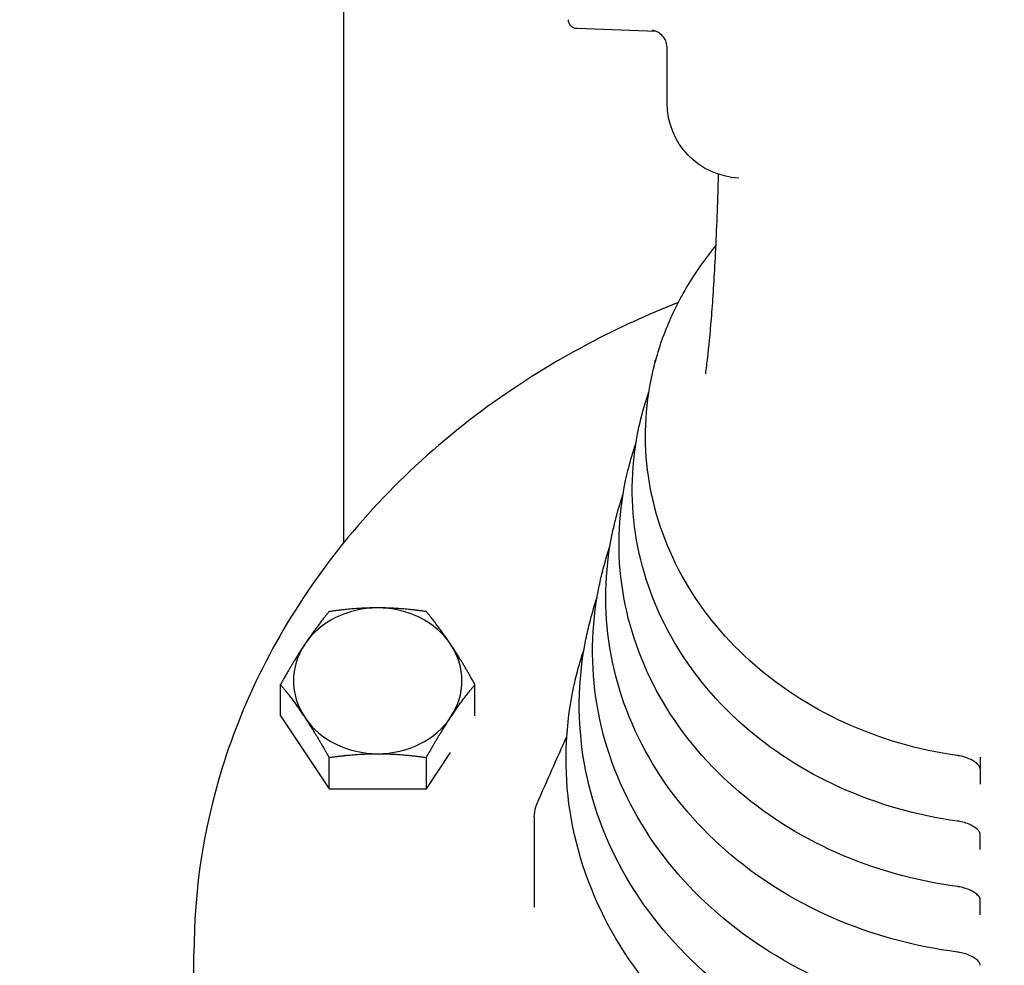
# Model space of a CAD drawing. Extents: x 0 to 796, y 0 to 496.
# Tile 157 of 242: x 343.94 to 347.23, y 275.47 to 278.63. Entities that reach past the tile are written whole.
import ezdxf

# ---------------------------------------------------------------- set-up
doc = ezdxf.new("R2010")
doc.units = 0
doc.header["$LTSCALE"] = 12
doc.header["$MEASUREMENT"] = 0
doc.layers.add('D', color=2, linetype='CONTINUOUS')
doc.layers.add('X', color=1, linetype='CONTINUOUS')
doc.styles.get("Standard").update_dxf_attribs({"font": 'SIMPLEX.SHX', "width": 0.875})
doc.dimstyles.get("Standard").update_dxf_attribs({"dimscale": 28, "dimtxt": 0.125, "dimasz": 0.125, "dimexe": 0.04375, "dimexo": 0.0625, "dimgap": 0.04375, "dimtad": 0, "dimtih": 1, "dimtoh": 1, "dimdec": 4, "dimzin": 12, "dimdsep": 46, "dimlunit": 5, "dimtxsty": 'Standard', "dimcen": 0, "dimclrd": 256, "dimclre": 256, "dimclrt": 256, "dimadec": 1, "dimazin": 3, "dimtfac": 0.875, "dimtdec": 4, "dimtofl": 0, "dimtmove": 0, "dimatfit": 2, "dimfxl": 1, "dimtolj": 1, "dimtzin": 12, "dimlwd": 13, "dimlwe": 13, "dimarcsym": 0})

msp = doc.modelspace()

# ---------------------------------------------------------------- linework, layer by layer
at = {"layer": 'X', "extrusion": (-1, 4.93038e-32, -2.22045e-16)}
for p, q in [((345.02417, 276.88486), (345.02417, 279.11763)), ((346.06688, 278.59241), (345.80314, 278.60162)), ((346.10404, 278.35263), (346.10404, 278.537)), ((346.06447, 277.48919), (346.06447, 277.495)), ((346.06064, 277.47442), (346.06049, 277.47383)), ((346.01758, 277.30309), (346.01726, 277.30182)), ((345.97442, 277.13136), (345.97411, 277.13011)), ((345.9312, 276.95937), (345.93088, 276.9581)), ((345.88804, 276.78765), (345.88772, 276.78639)), ((345.84481, 276.61565), (345.8445, 276.61438)), ((345.80166, 276.44393), (345.80134, 276.44267)), ((344.81296, 276.30652), (344.81296, 276.41115)), ((345.46248, 276.30683), (345.46248, 276.41115)), ((344.81296, 276.30652), (344.97534, 276.06295)), ((344.97534, 276.06295), (344.97534, 276.16758)), ((345.3001, 276.06295), (345.38093, 276.1842)), ((345.3001, 276.06295), (345.3001, 276.16758)), ((347.14919, 276.12949), (347.14919, 276.07886)), ((344.97534, 276.06295), (345.3001, 276.06295)), ((345.66049, 275.96927), (345.66049, 275.66818)), ((347.14919, 275.8601), (347.14919, 275.91039)), ((347.14919, 275.64244), (347.14919, 275.69211)), ((344.52419, 275.35211), (344.52419, 275.51314))]:
    msp.add_line(p, q, dxfattribs=at)
at = {"layer": 'X', "extrusion": (2.22045e-16, -1.09476e-47, -1)}
for centre, radius, start, end in [((-345.80419, 278.6316), 0.03, 271.99998, 360), ((-346.35404, 278.35263), 0.25, 272.35952, 0)]:
    msp.add_arc(centre, radius, start, end, dxfattribs=at)
at = {"layer": 'X'}
for centre, major_axis, ratio, start_param, end_param in [((346.50242, 278.31971), (0.0063, 0.64639), 0.0484361, -1.7806098, -1.7806052), ((346.33387, 278.02345), (0.0099, 0.07938), 0.0000168, 0, 0.0000769), ((345.13772, 276.42371), (-0.28125, 0), 0.8660254, -1.5707963, -0.5235988), ((345.13772, 276.42371), (-0.28125, 0), 0.8660254, -2.6179939, -1.5707963), ((345.13772, 276.42371), (-0.28125, 0), 0.8660254, -0.5235988, 0.5235988), ((345.13772, 276.42371), (0.28125, 0), 0.8660254, -0.5235988, 0.5235988), ((345.13772, 276.42371), (0.28125, 0), 0.8660254, -2.6179939, -1.5707963), ((345.13772, 276.42371), (0.28125, 0), 0.8660254, -1.5707963, -0.5235988), ((347.0805, 276.22138), (-0.00676, -0.04752), 0.0000027, 0, 0.0001354), ((347.15077, 263.85285), (0.00017, -117.61121), 0.0000134, -1.6757091, -1.6749372)]:
    msp.add_ellipse(centre, major_axis=major_axis, ratio=ratio, start_param=start_param, end_param=end_param, dxfattribs=at)
at = {"layer": 'X', "extrusion": (2.22045e-16, 1.84889e-32, -1)}
msp.add_ellipse((347.08008, 276.00207), major_axis=(-0.00646, -0.04706), ratio=0.0000013, start_param=0, end_param=0.0000676, dxfattribs=at)
at = {"layer": 'X', "extrusion": (2.22045e-16, -6.16298e-33, -1)}
msp.add_ellipse((347.07976, 275.78396), major_axis=(-0.00632, -0.04758), ratio=0.0000013, start_param=0, end_param=0.0000683, dxfattribs=at)
at = {"layer": 'X', "extrusion": (2.22045e-16, 6.16298e-33, -1)}
msp.add_ellipse((347.07939, 275.5647), major_axis=(-0.00605, -0.04711), ratio=0.0000013, start_param=0, end_param=0.0000697, dxfattribs=at)
at = {"layer": 'X'}
for points, knots in [([(346.10404, 278.537), (346.10404, 278.54348), (346.10296, 278.55003), (346.09886, 278.5622), (346.09581, 278.56798), (346.08818, 278.5781), (346.0835, 278.58259), (346.07606, 278.58778), (346.07359, 278.58924), (346.06921, 278.59144), (346.06728, 278.59228), (346.06427, 278.59342), (346.06312, 278.5938), (346.06049, 278.59461), (346.05915, 278.59495), (346.05715, 278.59541), (346.05643, 278.59555), (346.05513, 278.59578), (346.05474, 278.59583), (346.05448, 278.59587), (346.05444, 278.59587), (346.05444, 278.59587)], [0, 0, 0, 0, 0.01947149, 0.01947149, 0.03864769, 0.03864769, 0.05776152, 0.05776152, 0.06662291, 0.06662291, 0.07357767, 0.07357767, 0.07825255, 0.07825255, 0.08541784, 0.08541784, 0.09243942, 0.09243942, 0.10264174, 0.10264174, 0.10743447, 0.10743447, 0.10743447, 0.10743447]), ([(346.23937, 277.50289), (346.24342, 277.53694), (346.2478, 277.58165), (346.25632, 277.68838), (346.26053, 277.75294), (346.26828, 277.89933), (346.27179, 277.98392), (346.27496, 278.08508), (346.27541, 278.1001), (346.27583, 278.11518)], [0, 0, 0, 0, 0.21737029, 0.21737029, 0.454263, 0.454263, 0.71812903, 0.71812903, 0.76385236, 0.76385236, 0.76385236, 0.76385236]), ([(346.06064, 277.47442), (346.07365, 277.52621), (346.09103, 277.57713), (346.1341, 277.67613), (346.15979, 277.72421), (346.21282, 277.80703), (346.23875, 277.84249), (346.26692, 277.8765)], [0.21430574, 0.21430574, 0.21430574, 0.21430574, 0.3603069, 0.3603069, 0.50630806, 0.50630806, 0.62237464, 0.62237464, 0.62237464, 0.62237464]), ([(346.1412, 277.6869), (345.93718, 277.60689), (345.74445, 277.50515), (345.33844, 277.22674), (345.13751, 277.03654), (344.81503, 276.61092), (344.69342, 276.37565), (344.55568, 275.92886), (344.52419, 275.72101), (344.52419, 275.51314)], [5.1376007, 5.1376007, 5.1376007, 5.1376007, 5.3821258, 5.3821258, 5.7024982, 5.7024982, 6.0222885, 6.0222885, 6.2831853, 6.2831853, 6.2831853, 6.2831853]), ([(347.07374, 276.17386), (346.94253, 276.19253), (346.81476, 276.22969), (346.57916, 276.33734), (346.47133, 276.40776), (346.28688, 276.57472), (346.21015, 276.67113), (346.09586, 276.87988), (346.05805, 276.99207), (346.02499, 277.22065), (346.0295, 277.33696), (346.05655, 277.45772), (346.05847, 277.46578), (346.06049, 277.47383)], [4.8752618, 4.8752618, 4.8752618, 4.8752618, 5.1978745, 5.1978745, 5.5198932, 5.5198932, 5.8404272, 5.8404272, 6.1585927, 6.1585927, 6.4748093, 6.4748093, 6.497491, 6.497491, 6.497491, 6.497491]), ([(347.07361, 275.95501), (346.93763, 275.97369), (346.80509, 276.01151), (346.56044, 276.12176), (346.44833, 276.19412), (346.25622, 276.36601), (346.17612, 276.46543), (346.05635, 276.68096), (346.01644, 276.79693), (345.98067, 277.03346), (345.98457, 277.15393), (346.01224, 277.28114), (346.01467, 277.29149), (346.01726, 277.30182)], [4.8696794, 4.8696794, 4.8696794, 4.8696794, 5.1921803, 5.1921803, 5.5141266, 5.5141266, 5.8346724, 5.8346724, 6.1529618, 6.1529618, 6.4693594, 6.4693594, 6.4974914, 6.4974914, 6.4974914, 6.4974914]), ([(347.07345, 275.73638), (346.9327, 275.75507), (346.79539, 275.79357), (346.54169, 275.90645), (346.4253, 275.98075), (346.22556, 276.15762), (346.14211, 276.26005), (346.0169, 276.48239), (345.97491, 276.60215), (345.93646, 276.84662), (345.93976, 276.97125), (345.96802, 277.10488), (345.97094, 277.11752), (345.97411, 277.13011)], [4.8645294, 4.8645294, 4.8645294, 4.8645294, 5.1869765, 5.1869765, 5.5088927, 5.5088927, 5.8294568, 5.8294568, 6.1478235, 6.1478235, 6.4643183, 6.4643183, 6.4974914, 6.4974914, 6.4974914, 6.4974914]), ([(347.07333, 275.51759), (346.92782, 275.53628), (346.78575, 275.57546), (346.52301, 275.69093), (346.40234, 275.76716), (346.19495, 275.94895), (346.10814, 276.05438), (345.97747, 276.2835), (345.93338, 276.40702), (345.89222, 276.65943), (345.8949, 276.78821), (345.92373, 276.92829), (345.92714, 276.94323), (345.93088, 276.9581)], [4.8596515, 4.8596515, 4.8596515, 4.8596515, 5.1819985, 5.1819985, 5.5038474, 5.5038474, 5.8244163, 5.8244163, 6.1428871, 6.1428871, 6.4595418, 6.4595418, 6.4974914, 6.4974914, 6.4974914, 6.4974914]), ([(347.07319, 275.29901), (346.92291, 275.31772), (346.77608, 275.35757), (346.50431, 275.47566), (346.37936, 275.55383), (346.16435, 275.74059), (346.07419, 275.84903), (345.93808, 276.08494), (345.89191, 276.21225), (345.84807, 276.47258), (345.85015, 276.60552), (345.87953, 276.75202), (345.88342, 276.76925), (345.88772, 276.78639)], [4.8551299, 4.8551299, 4.8551299, 4.8551299, 5.1774307, 5.1774307, 5.4992528, 5.4992528, 5.8198347, 5.8198347, 6.1383689, 6.1383689, 6.4551065, 6.4551065, 6.4974912, 6.4974912, 6.4974912, 6.4974912]), ([(347.07309, 275.08027), (346.91805, 275.09898), (346.76647, 275.1395), (346.48566, 275.26018), (346.35645, 275.34028), (346.1338, 275.53195), (346.04028, 275.64339), (345.89871, 275.88606), (345.85044, 276.01713), (345.80388, 276.28538), (345.80535, 276.42246), (345.83525, 276.57542), (345.83961, 276.59495), (345.8445, 276.61438)], [4.8508295, 4.8508295, 4.8508295, 4.8508295, 5.1730401, 5.1730401, 5.4947996, 5.4947996, 5.8153815, 5.8153815, 6.1340041, 6.1340041, 6.4508839, 6.4508839, 6.4974913, 6.4974913, 6.4974913, 6.4974913]), ([(347.07296, 274.86174), (346.91316, 274.88046), (346.75683, 274.92165), (346.46699, 275.04495), (346.33351, 275.12699), (346.10324, 275.32361), (346.00637, 275.43806), (345.85938, 275.68752), (345.80902, 275.82236), (345.75979, 276.09853), (345.76065, 276.23976), (345.79107, 276.39915), (345.79589, 276.42097), (345.80134, 276.44267)], [4.8468277, 4.8468277, 4.8468277, 4.8468277, 5.1689983, 5.1689983, 5.4907338, 5.4907338, 5.8113251, 5.8113251, 6.1300003, 6.1300003, 6.4469512, 6.4469512, 6.4974913, 6.4974913, 6.4974913, 6.4974913]), ([(347.14919, 276.12951), (347.14919, 276.13135), (347.1489, 276.13386), (347.1441, 276.1412), (347.14133, 276.14453), (347.13306, 276.15175), (347.12735, 276.15572), (347.1148, 276.16232), (347.1082, 276.16513), (347.0946, 276.16964), (347.0875, 276.17146), (347.0782, 276.17318), (347.07597, 276.17354), (347.07374, 276.17386)], [0, 0, 0, 0, 0.0464673, 0.0464673, 0.0733005, 0.0733005, 0.10107698, 0.10107698, 0.12406723, 0.12406723, 0.14567448, 0.14567448, 0.15246017, 0.15246017, 0.15246017, 0.15246017]), ([(345.66049, 275.96927), (345.66049, 275.98067), (345.66245, 275.99229), (345.66721, 276.00673), (345.66849, 276.01009), (345.66993, 276.0134)], [0.000001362, 0.000001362, 0.000001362, 0.000001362, 0.035768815, 0.035768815, 0.046805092, 0.046805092, 0.046805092, 0.046805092]), ([(347.14919, 275.91071), (347.14919, 275.9125), (347.14891, 275.91476), (347.14482, 275.92158), (347.14208, 275.92507), (347.13371, 275.93258), (347.1279, 275.9367), (347.11519, 275.94341), (347.10856, 275.94625), (347.09494, 275.95076), (347.08782, 275.95257), (347.07835, 275.95431), (347.07598, 275.95469), (347.07361, 275.95501)], [0, 0, 0, 0, 0.043037, 0.043037, 0.07172051, 0.07172051, 0.10040443, 0.10040443, 0.12357418, 0.12357418, 0.14523963, 0.14523963, 0.15244464, 0.15244464, 0.15244464, 0.15244464]), ([(347.14919, 275.69243), (347.14919, 275.69422), (347.14892, 275.69654), (347.14454, 275.70356), (347.14176, 275.70701), (347.13332, 275.71442), (347.1275, 275.71847), (347.11475, 275.72509), (347.10809, 275.7279), (347.09439, 275.73233), (347.08724, 275.7341), (347.07789, 275.73574), (347.07567, 275.73608), (347.07345, 275.73638)], [0, 0, 0, 0, 0.04466485, 0.04466485, 0.07294817, 0.07294817, 0.10144215, 0.10144215, 0.12465286, 0.12465286, 0.14636998, 0.14636998, 0.1531254, 0.1531254, 0.1531254, 0.1531254]), ([(347.14919, 275.47368), (347.14919, 275.47549), (347.1489, 275.47778), (347.1447, 275.48468), (347.14193, 275.48818), (347.13344, 275.49568), (347.12758, 275.49977), (347.11475, 275.50641), (347.10805, 275.50921), (347.09431, 275.51362), (347.08713, 275.51537), (347.07777, 275.51698), (347.07555, 275.51731), (347.07333, 275.51759)], [0, 0, 0, 0, 0.04360146, 0.04360146, 0.07241992, 0.07241992, 0.10121638, 0.10121638, 0.12453527, 0.12453527, 0.14631284, 0.14631284, 0.15304077, 0.15304077, 0.15304077, 0.15304077])]:
    msp.add_open_spline(points, degree=3, knots=knots, dxfattribs=at)
for points in [[(346.31639, 278.10253), (346.31639, 278.10253), (346.31639, 278.10253), (346.31639, 278.10253)], [(346.31722, 278.10201), (346.31722, 278.10201), (346.31722, 278.10201), (346.31721, 278.10201)], [(346.34377, 278.10284), (346.34373, 278.10284), (346.34371, 278.10284), (346.34371, 278.10284)], [(346.23264, 277.44892), (346.2349, 277.46612), (346.23715, 277.48418), (346.23937, 277.50289)], [(346.01758, 277.30309), (346.0248, 277.33183), (346.03332, 277.36031), (346.04311, 277.38845)], [(345.97442, 277.13137), (345.98163, 277.16005), (345.99009, 277.18848), (345.99977, 277.21658)], [(345.9312, 276.95937), (345.93841, 276.98809), (345.94685, 277.01657), (345.95646, 277.04473)], [(345.88804, 276.78765), (345.89524, 276.81631), (345.90362, 276.84474), (345.91314, 276.87286)], [(345.84481, 276.61566), (345.85203, 276.64436), (345.86038, 276.67283), (345.86985, 276.70101)], [(345.80166, 276.44393), (345.80886, 276.47257), (345.81716, 276.501), (345.82654, 276.52915)], [(345.66993, 276.0134), (345.70271, 276.08904), (345.73577, 276.16394), (345.76899, 276.23753)], [(347.14919, 276.12949), (347.14919, 276.1295), (347.14919, 276.1295), (347.14919, 276.12951)], [(347.14919, 275.91071), (347.14919, 275.91071), (347.14919, 275.91071), (347.14919, 275.91071)], [(347.14919, 275.69242), (347.14919, 275.69242), (347.14919, 275.69243), (347.14919, 275.69243)], [(345.66049, 275.66818), (345.66049, 275.66818), (345.66049, 275.66818), (345.66049, 275.66817)], [(347.14919, 275.47367), (347.14919, 275.47367), (347.14919, 275.47368), (347.14919, 275.47368)]]:
    msp.add_open_spline(points, degree=3, dxfattribs=at)
for points, weights in [([(346.0676, 277.50058), (346.06605, 277.49781), (346.06447, 277.495)], [1.71935229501, 1.71505140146, 1.7106008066]), ([(346.06447, 277.495), (346.06507, 277.49428), (346.06566, 277.49356)], [1.7106008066, 1.71227590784, 1.71392980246]), ([(345.13772, 276.66728), (345.06236, 276.66728), (344.97534, 276.65472)], [1.84291623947, 1.84291623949, 1.7106008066]), ([(345.3001, 276.65472), (345.21308, 276.66728), (345.13772, 276.66728)], [1.7106008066, 1.84291623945, 1.84291623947]), ([(344.97534, 276.65472), (344.93183, 276.60202), (344.89415, 276.5455)], [1.7106008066, 1.84291623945, 1.84291623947]), ([(345.38129, 276.5455), (345.34361, 276.60202), (345.3001, 276.65472)], [1.84291623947, 1.84291623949, 1.7106008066]), ([(344.89415, 276.5455), (344.85647, 276.48898), (344.81296, 276.41115)], [1.84291623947, 1.84291623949, 1.7106008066]), ([(345.46248, 276.41115), (345.41897, 276.48898), (345.38129, 276.5455)], [1.7106008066, 1.84291623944, 1.84291623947]), ([(344.81296, 276.41115), (344.85647, 276.35845), (344.89415, 276.30193)], [1.7106008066, 1.84291623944, 1.84291623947]), ([(345.38129, 276.30193), (345.41897, 276.35845), (345.46248, 276.41115)], [1.84291623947, 1.84291623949, 1.7106008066]), ([(344.89415, 276.30193), (344.93183, 276.24541), (344.97534, 276.16758)], [1.84291623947, 1.84291623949, 1.7106008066]), ([(345.3001, 276.16758), (345.34361, 276.24541), (345.38129, 276.30193)], [1.7106008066, 1.84291623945, 1.84291623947]), ([(344.97534, 276.16758), (345.06236, 276.18014), (345.13772, 276.18014)], [1.7106008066, 1.84291623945, 1.84291623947]), ([(345.13772, 276.18014), (345.21308, 276.18014), (345.3001, 276.16758)], [1.84291623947, 1.84291623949, 1.7106008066])]:
    msp.add_rational_spline(points, weights, degree=2, dxfattribs=at)

# ---------------------------------------------------------------- leaders
at = {"layer": 'D', "annotation_type": 0, "has_hookline": 1, "hookline_direction": 1, "text_width": 33.25}
msp.add_leader([(370.41919, 274.84506), (344.62239, 327.062), (341.12239, 327.062)], dimstyle='Standard', override={"dimgap": 0.04375, "dimtad": 0, "dimarcsym": 1}, dxfattribs=at)

doc.saveas('drawing.dxf')
